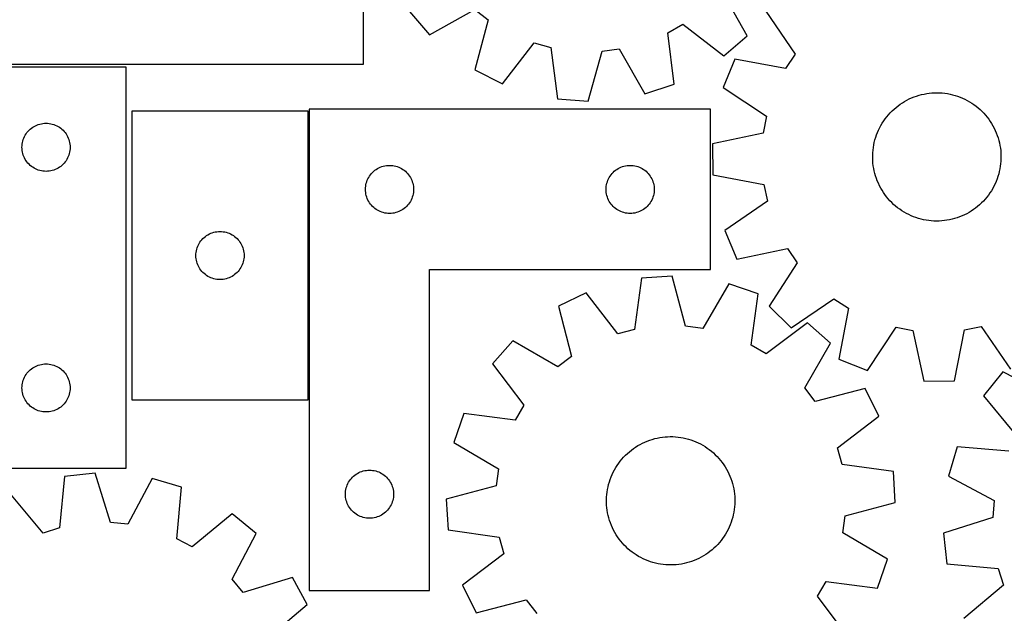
# Model space of a CAD drawing. Header units: millimetres. Extents: x 7 to 1243, y 7 to 1495.
# Tile 11 of 24: x 463 to 831, y 825 to 1047. Entities that reach past the tile are written whole.
import ezdxf

# ---------------------------------------------------------------- set-up
doc = ezdxf.new("R2010")
doc.units = ezdxf.units.MM
doc.layers.add('CUT', color=7, linetype='CONTINUOUS', true_color=0x000000)

msp = doc.modelspace()

# ---------------------------------------------------------------- linework, layer by layer
at = {"layer": 'CUT'}
for p, q in [((591.137204, 1030.387271), (591.137204, 1210.387271)), ((734.663091, 1041.022059), (725.129826, 1057.890943)), ((608.3132, 1050.034451), (615.869519, 1041.317369)), ((615.869519, 1041.317369), (632.738404, 1050.850635)), ((632.738404, 1050.850635), (637.816905, 1046.907094)), ((741.676217, 1050.18459), (752.553626, 1034.149492)), ((637.816905, 1046.907094), (632.75872, 1028.202625)), ((705.014202, 1042.113989), (710.601017, 1045.296784)), ((710.601017, 1045.296784), (725.94601, 1033.46574)), ((707.366349, 1022.880949), (705.014202, 1042.113989)), ((725.94601, 1033.46574), (734.663091, 1041.022059)), ((643.075731, 1023.040769), (655.012325, 1038.303801)), ((655.012325, 1038.303801), (661.213376, 1036.603903)), ((661.213376, 1036.603903), (663.698113, 1017.387543)), ((675.205145, 1016.56676), (680.39221, 1035.235899)), ((680.39221, 1035.235899), (686.771757, 1036.038437)), ((686.771757, 1036.038437), (696.421137, 1019.235703)), ((729.982736, 1032.281961), (725.679585, 1021.5783)), ((749.037453, 1028.766257), (729.982736, 1032.281961)), ((752.553626, 1034.149492), (749.037453, 1028.766257)), ((502.397455, 1029.267157), (322.397455, 1029.267157)), ((441.137204, 1030.387271), (591.137204, 1030.387271)), ((502.397455, 879.267157), (502.397455, 1029.267157)), ((632.75872, 1028.202625), (643.075731, 1023.040769)), ((696.421137, 1019.235703), (707.366349, 1022.880949)), ((725.679585, 1021.5783), (741.865368, 1010.926405)), ((663.698113, 1017.387543), (675.205145, 1016.56676)), ((793.530981, 1016.424719), (794.387519, 1016.899101)), ((794.387519, 1016.899101), (795.262694, 1017.33815)), ((795.262694, 1017.33815), (796.155048, 1017.741138)), ((796.155048, 1017.741138), (797.063097, 1018.107392)), ((797.063097, 1018.107392), (797.985329, 1018.436303)), ((797.985329, 1018.436303), (798.92021, 1018.727325)), ((798.92021, 1018.727325), (799.866183, 1018.979971)), ((799.866183, 1018.979971), (800.821674, 1019.193822)), ((800.821674, 1019.193822), (801.785092, 1019.368522)), ((801.785092, 1019.368522), (802.754835, 1019.503781)), ((802.754835, 1019.503781), (803.729287, 1019.599372)), ((803.729287, 1019.599372), (804.706828, 1019.655137)), ((804.706828, 1019.655137), (805.685829, 1019.670984)), ((805.685829, 1019.670984), (806.664662, 1019.646885)), ((806.664662, 1019.646885), (807.641698, 1019.582881)), ((807.641698, 1019.582881), (808.61531, 1019.479078)), ((808.61531, 1019.479078), (809.583878, 1019.335649)), ((809.583878, 1019.335649), (810.545789, 1019.152834)), ((810.545789, 1019.152834), (811.499443, 1018.930935)), ((811.499443, 1018.930935), (812.443253, 1018.670323)), ((812.443253, 1018.670323), (813.375647, 1018.371431)), ((813.375647, 1018.371431), (814.295074, 1018.034757)), ((814.295074, 1018.034757), (815.200003, 1017.660861)), ((815.200003, 1017.660861), (816.088928, 1017.250365)), ((816.088928, 1017.250365), (816.96037, 1016.803953)), ((816.96037, 1016.803953), (817.812879, 1016.322367)), ((570.460263, 1012.78815), (504.460263, 1012.78815)), ((504.460263, 1012.78815), (504.460263, 904.78815)), ((570.460263, 904.78815), (570.460263, 1012.78815)), ((570.876334, 1013.51837), (570.876334, 833.51837)), ((720.876334, 1013.51837), (570.876334, 1013.51837)), ((720.876334, 953.51837), (720.876334, 1013.51837)), ((788.172297, 1012.18814), (788.860491, 1012.88462)), ((788.860491, 1012.88462), (789.57652, 1013.552451)), ((789.57652, 1013.552451), (790.319193, 1014.19052)), ((790.319193, 1014.19052), (791.087274, 1014.797765)), ((791.087274, 1014.797765), (791.879484, 1015.373176)), ((791.879484, 1015.373176), (792.694506, 1015.915795)), ((792.694506, 1015.915795), (793.530981, 1016.424719)), ((817.812879, 1016.322367), (818.645034, 1015.80641)), ((818.645034, 1015.80641), (819.455452, 1015.256939)), ((819.455452, 1015.256939), (820.242784, 1014.67487)), ((820.242784, 1014.67487), (821.005718, 1014.061172)), ((821.005718, 1014.061172), (821.742986, 1013.416864)), ((821.742986, 1013.416864), (822.45336, 1012.743022)), ((741.865368, 1010.926405), (740.676922, 1004.607364)), ((785.187231, 1008.318118), (785.720056, 1009.139576)), ((785.720056, 1009.139576), (786.285943, 1009.938617)), ((786.285943, 1009.938617), (786.883952, 1010.713911)), ((786.883952, 1010.713911), (787.513085, 1011.464169)), ((787.513085, 1011.464169), (788.172297, 1012.18814)), ((822.45336, 1012.743022), (823.135657, 1012.040764)), ((823.135657, 1012.040764), (823.788743, 1011.311261)), ((823.788743, 1011.311261), (824.411529, 1010.555727)), ((824.411529, 1010.555727), (825.002981, 1009.775419)), ((825.002981, 1009.775419), (825.562112, 1008.971636)), ((465.630897, 1005.201269), (466.033494, 1005.631118)), ((466.033494, 1005.631118), (466.463343, 1006.033715)), ((466.463343, 1006.033715), (466.918602, 1006.407337)), ((466.918602, 1006.407337), (467.397323, 1006.750383)), ((467.397323, 1006.750383), (467.897455, 1007.061385)), ((467.897455, 1007.061385), (468.416857, 1007.339012)), ((468.416857, 1007.339012), (468.953304, 1007.582073)), ((468.953304, 1007.582073), (469.5045, 1007.789528)), ((469.5045, 1007.789528), (470.068084, 1007.960489)), ((470.068084, 1007.960489), (470.641642, 1008.094224)), ((470.641642, 1008.094224), (471.22272, 1008.190161)), ((471.22272, 1008.190161), (471.808827, 1008.247887)), ((471.808827, 1008.247887), (472.397455, 1008.267157)), ((472.397455, 1008.267157), (472.986084, 1008.247887)), ((472.986084, 1008.247887), (473.572191, 1008.190161)), ((473.572191, 1008.190161), (474.153268, 1008.094224)), ((474.153268, 1008.094224), (474.726827, 1007.960489)), ((474.726827, 1007.960489), (475.290411, 1007.789528)), ((475.290411, 1007.789528), (475.841606, 1007.582073)), ((475.841606, 1007.582073), (476.378054, 1007.339012)), ((476.378054, 1007.339012), (476.897455, 1007.061385)), ((476.897455, 1007.061385), (477.397587, 1006.750383)), ((477.397587, 1006.750383), (477.876308, 1006.407337)), ((477.876308, 1006.407337), (478.331568, 1006.033715)), ((478.331568, 1006.033715), (478.761416, 1005.631118)), ((478.761416, 1005.631118), (479.164014, 1005.201269)), ((783.403439, 1004.835975), (783.795717, 1005.733089)), ((783.795717, 1005.733089), (784.22426, 1006.613456)), ((784.22426, 1006.613456), (784.688356, 1007.475611)), ((784.688356, 1007.475611), (785.187231, 1008.318118)), ((825.562112, 1008.971636), (826.087993, 1008.145716)), ((826.087993, 1008.145716), (826.579748, 1007.299033)), ((826.579748, 1007.299033), (827.036559, 1006.432996)), ((827.036559, 1006.432996), (827.457665, 1005.549048)), ((827.457665, 1005.549048), (827.842366, 1004.648659)), ((463.704123, 1001.596528), (463.875084, 1002.160112)), ((463.875084, 1002.160112), (464.08254, 1002.711308)), ((464.08254, 1002.711308), (464.325601, 1003.247755)), ((464.325601, 1003.247755), (464.603227, 1003.767157)), ((464.603227, 1003.767157), (464.914229, 1004.267289)), ((464.914229, 1004.267289), (465.257275, 1004.74601)), ((465.257275, 1004.74601), (465.630897, 1005.201269)), ((479.164014, 1005.201269), (479.537635, 1004.74601)), ((479.537635, 1004.74601), (479.880682, 1004.267289)), ((479.880682, 1004.267289), (480.191684, 1003.767157)), ((480.191684, 1003.767157), (480.46931, 1003.247755)), ((480.46931, 1003.247755), (480.712371, 1002.711308)), ((480.712371, 1002.711308), (480.919827, 1002.160112)), ((480.919827, 1002.160112), (481.090788, 1001.596528)), ((740.676922, 1004.607364), (721.727257, 1000.563526)), ((782.209115, 1001.110278), (782.450421, 1002.059207)), ((782.450421, 1002.059207), (782.730231, 1002.997504)), ((782.730231, 1002.997504), (783.04808, 1003.923608)), ((783.04808, 1003.923608), (783.403439, 1004.835975)), ((827.842366, 1004.648659), (828.190021, 1003.733328)), ((828.190021, 1003.733328), (828.500052, 1002.804578)), ((828.500052, 1002.804578), (828.771942, 1001.863955)), ((828.771942, 1001.863955), (829.005239, 1000.913026)), ((463.397455, 999.267157), (463.416725, 999.855785)), ((463.416725, 998.678529), (463.397455, 999.267157)), ((463.416725, 999.855785), (463.474452, 1000.441893)), ((463.474452, 998.092421), (463.416725, 998.678529)), ((463.474452, 1000.441893), (463.570388, 1001.02297)), ((463.570388, 997.511344), (463.474452, 998.092421)), ((463.570388, 1001.02297), (463.704123, 1001.596528)), ((481.090788, 1001.596528), (481.224523, 1001.02297)), ((481.224523, 1001.02297), (481.320459, 1000.441893)), ((481.320459, 998.092421), (481.224523, 997.511344)), ((481.320459, 1000.441893), (481.378186, 999.855785)), ((481.378186, 998.678529), (481.320459, 998.092421)), ((481.378186, 999.855785), (481.397455, 999.267157)), ((481.397455, 999.267157), (481.378186, 998.678529)), ((721.727257, 1000.563526), (721.847778, 989.027888)), ((781.635998, 997.240037), (781.719919, 998.215564)), ((781.719919, 998.215564), (781.84356, 999.186856)), ((781.84356, 999.186856), (782.006716, 1000.152296)), ((782.006716, 1000.152296), (782.209115, 1001.110278)), ((829.005239, 1000.913026), (829.199556, 999.953371)), ((829.199556, 999.953371), (829.354567, 998.98659)), ((829.354567, 998.98659), (829.470016, 998.01429)), ((463.704123, 996.937785), (463.570388, 997.511344)), ((463.875084, 996.374202), (463.704123, 996.937785)), ((464.08254, 995.823006), (463.875084, 996.374202)), ((464.325601, 995.286559), (464.08254, 995.823006)), ((464.603227, 994.767157), (464.325601, 995.286559)), ((464.914229, 994.267025), (464.603227, 994.767157)), ((480.191684, 994.767157), (479.880682, 994.267025)), ((480.46931, 995.286559), (480.191684, 994.767157)), ((480.712371, 995.823006), (480.46931, 995.286559)), ((480.919827, 996.374202), (480.712371, 995.823006)), ((481.090788, 996.937785), (480.919827, 996.374202)), ((481.224523, 997.511344), (481.090788, 996.937785)), ((781.58781, 995.282778), (781.591937, 996.261899)), ((781.623623, 994.304303), (781.58781, 995.282778)), ((781.591937, 996.261899), (781.635998, 997.240037)), ((829.470016, 998.01429), (829.54571, 997.038091)), ((829.577396, 995.080495), (829.533335, 994.102357)), ((829.54571, 997.038091), (829.581523, 996.059616)), ((829.581523, 996.059616), (829.577396, 995.080495)), ((465.257275, 993.788304), (464.914229, 994.267025)), ((465.630897, 993.333045), (465.257275, 993.788304)), ((466.033494, 992.903196), (465.630897, 993.333045)), ((466.463343, 992.500599), (466.033494, 992.903196)), ((466.918602, 992.126977), (466.463343, 992.500599)), ((467.397323, 991.78393), (466.918602, 992.126977)), ((467.897455, 991.472928), (467.397323, 991.78393)), ((468.416857, 991.195302), (467.897455, 991.472928)), ((468.953304, 990.952241), (468.416857, 991.195302)), ((469.5045, 990.744786), (468.953304, 990.952241)), ((470.068084, 990.573824), (469.5045, 990.744786)), ((475.290411, 990.744786), (474.726827, 990.573824)), ((475.841606, 990.952241), (475.290411, 990.744786)), ((476.378054, 991.195302), (475.841606, 990.952241)), ((476.897455, 991.472928), (476.378054, 991.195302)), ((477.397587, 991.78393), (476.897455, 991.472928)), ((477.876308, 992.126977), (477.397587, 991.78393)), ((478.331568, 992.500599), (477.876308, 992.126977)), ((478.761416, 992.903196), (478.331568, 992.500599)), ((479.164014, 993.333045), (478.761416, 992.903196)), ((479.537635, 993.788304), (479.164014, 993.333045)), ((479.880682, 994.267025), (479.537635, 993.788304)), ((595.397481, 990.65855), (595.876202, 991.001596)), ((595.876202, 991.001596), (596.376334, 991.312599)), ((596.376334, 991.312599), (596.895736, 991.590225)), ((596.895736, 991.590225), (597.432183, 991.833286)), ((597.432183, 991.833286), (597.983379, 992.040741)), ((597.983379, 992.040741), (598.546963, 992.211702)), ((598.546963, 992.211702), (599.120521, 992.345437)), ((599.120521, 992.345437), (599.701598, 992.441374)), ((599.701598, 992.441374), (600.287706, 992.4991)), ((600.287706, 992.4991), (600.876334, 992.51837)), ((600.876334, 992.51837), (601.464962, 992.4991)), ((601.464962, 992.4991), (602.05107, 992.441374)), ((602.05107, 992.441374), (602.632147, 992.345437)), ((602.632147, 992.345437), (603.205705, 992.211702)), ((603.205705, 992.211702), (603.769289, 992.040741)), ((603.769289, 992.040741), (604.320485, 991.833286)), ((604.320485, 991.833286), (604.856932, 991.590225)), ((604.856932, 991.590225), (605.376334, 991.312599)), ((605.376334, 991.312599), (605.876466, 991.001596)), ((605.876466, 991.001596), (606.355187, 990.65855)), ((685.397481, 990.65855), (685.876202, 991.001596)), ((685.876202, 991.001596), (686.376334, 991.312599)), ((686.376334, 991.312599), (686.895736, 991.590225)), ((686.895736, 991.590225), (687.432183, 991.833286)), ((687.432183, 991.833286), (687.983379, 992.040741)), ((687.983379, 992.040741), (688.546963, 992.211702)), ((688.546963, 992.211702), (689.120521, 992.345437)), ((689.120521, 992.345437), (689.701598, 992.441374)), ((689.701598, 992.441374), (690.287706, 992.4991)), ((690.287706, 992.4991), (690.876334, 992.51837)), ((690.876334, 992.51837), (691.464962, 992.4991)), ((691.464962, 992.4991), (692.05107, 992.441374)), ((692.05107, 992.441374), (692.632147, 992.345437)), ((692.632147, 992.345437), (693.205705, 992.211702)), ((693.205705, 992.211702), (693.769289, 992.040741)), ((693.769289, 992.040741), (694.320485, 991.833286)), ((694.320485, 991.833286), (694.856932, 991.590225)), ((694.856932, 991.590225), (695.376334, 991.312599)), ((695.376334, 991.312599), (695.876466, 991.001596)), ((695.876466, 991.001596), (696.355187, 990.65855)), ((781.699317, 993.328104), (781.623623, 994.304303)), ((781.814766, 992.355804), (781.699317, 993.328104)), ((781.969778, 991.389023), (781.814766, 992.355804)), ((782.164094, 990.429368), (781.969778, 991.389023)), ((829.162617, 991.190098), (828.960218, 990.232116)), ((829.325773, 992.155538), (829.162617, 991.190098)), ((829.449415, 993.12683), (829.325773, 992.155538)), ((829.533335, 994.102357), (829.449415, 993.12683)), ((470.641642, 990.440089), (470.068084, 990.573824)), ((471.22272, 990.344153), (470.641642, 990.440089)), ((471.808827, 990.286427), (471.22272, 990.344153)), ((472.397455, 990.267157), (471.808827, 990.286427)), ((472.986084, 990.286427), (472.397455, 990.267157)), ((473.572191, 990.344153), (472.986084, 990.286427)), ((474.153268, 990.440089), (473.572191, 990.344153)), ((474.726827, 990.573824), (474.153268, 990.440089)), ((592.561418, 986.962521), (592.804479, 987.498968)), ((592.804479, 987.498968), (593.082105, 988.01837)), ((593.082105, 988.01837), (593.393108, 988.518502)), ((593.393108, 988.518502), (593.736154, 988.997223)), ((593.736154, 988.997223), (594.109776, 989.452482)), ((594.109776, 989.452482), (594.512373, 989.882331)), ((594.512373, 989.882331), (594.942222, 990.284928)), ((594.942222, 990.284928), (595.397481, 990.65855)), ((606.355187, 990.65855), (606.810446, 990.284928)), ((606.810446, 990.284928), (607.240295, 989.882331)), ((607.240295, 989.882331), (607.642892, 989.452482)), ((607.642892, 989.452482), (608.016514, 988.997223)), ((608.016514, 988.997223), (608.359561, 988.518502)), ((608.359561, 988.518502), (608.670563, 988.01837)), ((608.670563, 988.01837), (608.948189, 987.498968)), ((608.948189, 987.498968), (609.19125, 986.962521)), ((682.561418, 986.962521), (682.804479, 987.498968)), ((682.804479, 987.498968), (683.082105, 988.01837)), ((683.082105, 988.01837), (683.393108, 988.518502)), ((683.393108, 988.518502), (683.736154, 988.997223)), ((683.736154, 988.997223), (684.109776, 989.452482)), ((684.109776, 989.452482), (684.512373, 989.882331)), ((684.512373, 989.882331), (684.942222, 990.284928)), ((684.942222, 990.284928), (685.397481, 990.65855)), ((696.355187, 990.65855), (696.810446, 990.284928)), ((696.810446, 990.284928), (697.240295, 989.882331)), ((697.240295, 989.882331), (697.642892, 989.452482)), ((697.642892, 989.452482), (698.016514, 988.997223)), ((698.016514, 988.997223), (698.359561, 988.518502)), ((698.359561, 988.518502), (698.670563, 988.01837)), ((698.670563, 988.01837), (698.948189, 987.498968)), ((698.948189, 987.498968), (699.19125, 986.962521)), ((721.847778, 989.027888), (740.877795, 985.380852)), ((782.397391, 989.478438), (782.164094, 990.429368)), ((782.669281, 988.537816), (782.397391, 989.478438)), ((782.979312, 987.609066), (782.669281, 988.537816)), ((783.326967, 986.693735), (782.979312, 987.609066)), ((828.121253, 987.418786), (827.765894, 986.506418)), ((828.439102, 988.344889), (828.121253, 987.418786)), ((828.718912, 989.283186), (828.439102, 988.344889)), ((828.960218, 990.232116), (828.718912, 989.283186)), ((591.876334, 983.51837), (591.895604, 984.106998)), ((591.895604, 982.929742), (591.876334, 983.51837)), ((591.895604, 984.106998), (591.95333, 984.693106)), ((591.95333, 984.693106), (592.049266, 985.274183)), ((592.049266, 985.274183), (592.183002, 985.847741)), ((592.183002, 985.847741), (592.353963, 986.411325)), ((592.353963, 986.411325), (592.561418, 986.962521)), ((609.19125, 986.962521), (609.398705, 986.411325)), ((609.398705, 986.411325), (609.569666, 985.847741)), ((609.569666, 985.847741), (609.703402, 985.274183)), ((609.703402, 985.274183), (609.799338, 984.693106)), ((609.799338, 984.693106), (609.857064, 984.106998)), ((609.857064, 984.106998), (609.876334, 983.51837)), ((609.876334, 983.51837), (609.857064, 982.929742)), ((681.876334, 983.51837), (681.895604, 984.106998)), ((681.895604, 982.929742), (681.876334, 983.51837)), ((681.895604, 984.106998), (681.95333, 984.693106)), ((681.95333, 984.693106), (682.049266, 985.274183)), ((682.049266, 985.274183), (682.183002, 985.847741)), ((682.183002, 985.847741), (682.353963, 986.411325)), ((682.353963, 986.411325), (682.561418, 986.962521)), ((699.19125, 986.962521), (699.398705, 986.411325)), ((699.398705, 986.411325), (699.569666, 985.847741)), ((699.569666, 985.847741), (699.703402, 985.274183)), ((699.703402, 985.274183), (699.799338, 984.693106)), ((699.799338, 984.693106), (699.857064, 984.106998)), ((699.857064, 984.106998), (699.876334, 983.51837)), ((699.876334, 983.51837), (699.857064, 982.929742)), ((740.877795, 985.380852), (742.198007, 979.08802)), ((783.711668, 985.793346), (783.326967, 986.693735)), ((784.132774, 984.909398), (783.711668, 985.793346)), ((784.589585, 984.043361), (784.132774, 984.909398)), ((785.08134, 983.196678), (784.589585, 984.043361)), ((826.480977, 983.866783), (825.982102, 983.024276)), ((826.945073, 984.728938), (826.480977, 983.866783)), ((827.373616, 985.609304), (826.945073, 984.728938)), ((827.765894, 986.506418), (827.373616, 985.609304)), ((591.95333, 982.343634), (591.895604, 982.929742)), ((592.049266, 981.762557), (591.95333, 982.343634)), ((592.183002, 981.188999), (592.049266, 981.762557)), ((592.353963, 980.625415), (592.183002, 981.188999)), ((592.561418, 980.074219), (592.353963, 980.625415)), ((592.804479, 979.537772), (592.561418, 980.074219)), ((609.19125, 980.074219), (608.948189, 979.537772)), ((609.398705, 980.625415), (609.19125, 980.074219)), ((609.569666, 981.188999), (609.398705, 980.625415)), ((609.703402, 981.762557), (609.569666, 981.188999)), ((609.799338, 982.343634), (609.703402, 981.762557)), ((609.857064, 982.929742), (609.799338, 982.343634)), ((681.95333, 982.343634), (681.895604, 982.929742)), ((682.049266, 981.762557), (681.95333, 982.343634)), ((682.183002, 981.188999), (682.049266, 981.762557)), ((682.353963, 980.625415), (682.183002, 981.188999)), ((682.561418, 980.074219), (682.353963, 980.625415)), ((682.804479, 979.537772), (682.561418, 980.074219)), ((699.19125, 980.074219), (698.948189, 979.537772)), ((699.398705, 980.625415), (699.19125, 980.074219)), ((699.569666, 981.188999), (699.398705, 980.625415)), ((699.703402, 981.762557), (699.569666, 981.188999)), ((699.799338, 982.343634), (699.703402, 981.762557)), ((699.857064, 982.929742), (699.799338, 982.343634)), ((785.607221, 982.370758), (785.08134, 983.196678)), ((786.166353, 981.566975), (785.607221, 982.370758)), ((786.757804, 980.786667), (786.166353, 981.566975)), ((787.38059, 980.031133), (786.757804, 980.786667)), ((788.033676, 979.30163), (787.38059, 980.031133)), ((823.656248, 979.878225), (822.997036, 979.154254)), ((824.285382, 980.628483), (823.656248, 979.878225)), ((824.88339, 981.403777), (824.285382, 980.628483)), ((825.449277, 982.202818), (824.88339, 981.403777)), ((825.982102, 983.024276), (825.449277, 982.202818)), ((593.082105, 979.01837), (592.804479, 979.537772)), ((593.393108, 978.518238), (593.082105, 979.01837)), ((593.736154, 978.039517), (593.393108, 978.518238)), ((594.109776, 977.584258), (593.736154, 978.039517)), ((594.512373, 977.154409), (594.109776, 977.584258)), ((594.942222, 976.751812), (594.512373, 977.154409)), ((595.397481, 976.37819), (594.942222, 976.751812)), ((595.876202, 976.035143), (595.397481, 976.37819)), ((596.376334, 975.724141), (595.876202, 976.035143)), ((605.876466, 976.035143), (605.376334, 975.724141)), ((606.355187, 976.37819), (605.876466, 976.035143)), ((606.810446, 976.751812), (606.355187, 976.37819)), ((607.240295, 977.154409), (606.810446, 976.751812)), ((607.642892, 977.584258), (607.240295, 977.154409)), ((608.016514, 978.039517), (607.642892, 977.584258)), ((608.359561, 978.518238), (608.016514, 978.039517)), ((608.670563, 979.01837), (608.359561, 978.518238)), ((608.948189, 979.537772), (608.670563, 979.01837)), ((683.082105, 979.01837), (682.804479, 979.537772)), ((683.393108, 978.518238), (683.082105, 979.01837)), ((683.736154, 978.039517), (683.393108, 978.518238)), ((684.109776, 977.584258), (683.736154, 978.039517)), ((684.512373, 977.154409), (684.109776, 977.584258)), ((684.942222, 976.751812), (684.512373, 977.154409)), ((685.397481, 976.37819), (684.942222, 976.751812)), ((685.876202, 976.035143), (685.397481, 976.37819)), ((686.376334, 975.724141), (685.876202, 976.035143)), ((695.876466, 976.035143), (695.376334, 975.724141)), ((696.355187, 976.37819), (695.876466, 976.035143)), ((696.810446, 976.751812), (696.355187, 976.37819)), ((697.240295, 977.154409), (696.810446, 976.751812)), ((697.642892, 977.584258), (697.240295, 977.154409)), ((698.016514, 978.039517), (697.642892, 977.584258)), ((698.359561, 978.518238), (698.016514, 978.039517)), ((698.670563, 979.01837), (698.359561, 978.518238)), ((698.948189, 979.537772), (698.670563, 979.01837)), ((742.198007, 979.08802), (726.238309, 968.100279)), ((788.715973, 978.599372), (788.033676, 979.30163)), ((789.426347, 977.925529), (788.715973, 978.599372)), ((790.163615, 977.281222), (789.426347, 977.925529)), ((790.926549, 976.667524), (790.163615, 977.281222)), ((791.713881, 976.085455), (790.926549, 976.667524)), ((792.524299, 975.535984), (791.713881, 976.085455)), ((819.289849, 975.969218), (818.474828, 975.426599)), ((820.082059, 976.544629), (819.289849, 975.969218)), ((820.85014, 977.151874), (820.082059, 976.544629)), ((821.592813, 977.789943), (820.85014, 977.151874)), ((822.308842, 978.457774), (821.592813, 977.789943)), ((822.997036, 979.154254), (822.308842, 978.457774)), ((596.895736, 975.446515), (596.376334, 975.724141)), ((597.432183, 975.203454), (596.895736, 975.446515)), ((597.983379, 974.995999), (597.432183, 975.203454)), ((598.546963, 974.825037), (597.983379, 974.995999)), ((599.120521, 974.691302), (598.546963, 974.825037)), ((599.701598, 974.595366), (599.120521, 974.691302)), ((600.287706, 974.53764), (599.701598, 974.595366)), ((600.876334, 974.51837), (600.287706, 974.53764)), ((601.464962, 974.53764), (600.876334, 974.51837)), ((602.05107, 974.595366), (601.464962, 974.53764)), ((602.632147, 974.691302), (602.05107, 974.595366)), ((603.205705, 974.825037), (602.632147, 974.691302)), ((603.769289, 974.995999), (603.205705, 974.825037)), ((604.320485, 975.203454), (603.769289, 974.995999)), ((604.856932, 975.446515), (604.320485, 975.203454)), ((605.376334, 975.724141), (604.856932, 975.446515)), ((686.895736, 975.446515), (686.376334, 975.724141)), ((687.432183, 975.203454), (686.895736, 975.446515)), ((687.983379, 974.995999), (687.432183, 975.203454)), ((688.546963, 974.825037), (687.983379, 974.995999)), ((689.120521, 974.691302), (688.546963, 974.825037)), ((689.701598, 974.595366), (689.120521, 974.691302)), ((690.287706, 974.53764), (689.701598, 974.595366)), ((690.876334, 974.51837), (690.287706, 974.53764)), ((691.464962, 974.53764), (690.876334, 974.51837)), ((692.05107, 974.595366), (691.464962, 974.53764)), ((692.632147, 974.691302), (692.05107, 974.595366)), ((693.205705, 974.825037), (692.632147, 974.691302)), ((693.769289, 974.995999), (693.205705, 974.825037)), ((694.320485, 975.203454), (693.769289, 974.995999)), ((694.856932, 975.446515), (694.320485, 975.203454)), ((695.376334, 975.724141), (694.856932, 975.446515)), ((793.356455, 975.020027), (792.524299, 975.535984)), ((794.208963, 974.538441), (793.356455, 975.020027)), ((795.080405, 974.092029), (794.208963, 974.538441)), ((795.96933, 973.681533), (795.080405, 974.092029)), ((796.87426, 973.307637), (795.96933, 973.681533)), ((797.793686, 972.970963), (796.87426, 973.307637)), ((798.72608, 972.672071), (797.793686, 972.970963)), ((799.66989, 972.411459), (798.72608, 972.672071)), ((800.623544, 972.18956), (799.66989, 972.411459)), ((811.30315, 972.362423), (810.347659, 972.148572)), ((812.249123, 972.615069), (811.30315, 972.362423)), ((813.184004, 972.90609), (812.249123, 972.615069)), ((814.106236, 973.235002), (813.184004, 972.90609)), ((815.014285, 973.601256), (814.106236, 973.235002)), ((815.906639, 974.004243), (815.014285, 973.601256)), ((816.781814, 974.443293), (815.906639, 974.004243)), ((817.638352, 974.917675), (816.781814, 974.443293)), ((818.474828, 975.426599), (817.638352, 974.917675)), ((801.585456, 972.006744), (800.623544, 972.18956)), ((802.554023, 971.863316), (801.585456, 972.006744)), ((803.527635, 971.759513), (802.554023, 971.863316)), ((804.504671, 971.695509), (803.527635, 971.759513)), ((805.483504, 971.67141), (804.504671, 971.695509)), ((806.462506, 971.687257), (805.483504, 971.67141)), ((807.440046, 971.743022), (806.462506, 971.687257)), ((808.414498, 971.838613), (807.440046, 971.743022)), ((809.384241, 971.973871), (808.414498, 971.838613)), ((810.347659, 972.148572), (809.384241, 971.973871)), ((530.693705, 964.722262), (531.096302, 965.152111)), ((531.096302, 965.152111), (531.526151, 965.554708)), ((531.526151, 965.554708), (531.98141, 965.92833)), ((531.98141, 965.92833), (532.460131, 966.271377)), ((532.460131, 966.271377), (532.960263, 966.582379)), ((532.960263, 966.582379), (533.479665, 966.860005)), ((533.479665, 966.860005), (534.016112, 967.103066)), ((534.016112, 967.103066), (534.567308, 967.310521)), ((534.567308, 967.310521), (535.130892, 967.481483)), ((535.130892, 967.481483), (535.70445, 967.615218)), ((535.70445, 967.615218), (536.285527, 967.711154)), ((536.285527, 967.711154), (536.871635, 967.76888)), ((536.871635, 967.76888), (537.460263, 967.78815)), ((537.460263, 967.78815), (538.048891, 967.76888)), ((538.048891, 967.76888), (538.634999, 967.711154)), ((538.634999, 967.711154), (539.216076, 967.615218)), ((539.216076, 967.615218), (539.789634, 967.481483)), ((539.789634, 967.481483), (540.353218, 967.310521)), ((540.353218, 967.310521), (540.904414, 967.103066)), ((540.904414, 967.103066), (541.440861, 966.860005)), ((541.440861, 966.860005), (541.960263, 966.582379)), ((541.960263, 966.582379), (542.460395, 966.271377)), ((542.460395, 966.271377), (542.939116, 965.92833)), ((542.939116, 965.92833), (543.394375, 965.554708)), ((543.394375, 965.554708), (543.824224, 965.152111)), ((543.824224, 965.152111), (544.226821, 964.722262)), ((726.238309, 968.100279), (730.764154, 957.48886)), ((528.76693, 961.117522), (528.937892, 961.681105)), ((528.937892, 961.681105), (529.145347, 962.232301)), ((529.145347, 962.232301), (529.388408, 962.768748)), ((529.388408, 962.768748), (529.666034, 963.28815)), ((529.666034, 963.28815), (529.977036, 963.788282)), ((529.977036, 963.788282), (530.320083, 964.267003)), ((530.320083, 964.267003), (530.693705, 964.722262)), ((544.226821, 964.722262), (544.600443, 964.267003)), ((544.600443, 964.267003), (544.943489, 963.788282)), ((544.943489, 963.788282), (545.254492, 963.28815)), ((545.254492, 963.28815), (545.532118, 962.768748)), ((545.532118, 962.768748), (545.775179, 962.232301)), ((545.775179, 962.232301), (545.982634, 961.681105)), ((545.982634, 961.681105), (546.153595, 961.117522)), ((730.764154, 957.48886), (749.741257, 961.40191)), ((749.741257, 961.40191), (753.369136, 956.093315)), ((528.460263, 958.78815), (528.479533, 959.376778)), ((528.479533, 958.199522), (528.460263, 958.78815)), ((528.479533, 959.376778), (528.537259, 959.962886)), ((528.537259, 957.613414), (528.479533, 958.199522)), ((528.537259, 959.962886), (528.633195, 960.543963)), ((528.633195, 957.032337), (528.537259, 957.613414)), ((528.633195, 960.543963), (528.76693, 961.117522)), ((546.153595, 961.117522), (546.28733, 960.543963)), ((546.28733, 960.543963), (546.383267, 959.962886)), ((546.383267, 957.613414), (546.28733, 957.032337)), ((546.383267, 959.962886), (546.440993, 959.376778)), ((546.440993, 958.199522), (546.383267, 957.613414)), ((546.440993, 959.376778), (546.460263, 958.78815)), ((546.460263, 958.78815), (546.440993, 958.199522)), ((528.76693, 956.458779), (528.633195, 957.032337)), ((528.937892, 955.895195), (528.76693, 956.458779)), ((529.145347, 955.343999), (528.937892, 955.895195)), ((529.388408, 954.807552), (529.145347, 955.343999)), ((529.666034, 954.28815), (529.388408, 954.807552)), ((529.977036, 953.788018), (529.666034, 954.28815)), ((545.254492, 954.28815), (544.943489, 953.788018)), ((545.532118, 954.807552), (545.254492, 954.28815)), ((545.775179, 955.343999), (545.532118, 954.807552)), ((545.982634, 955.895195), (545.775179, 955.343999)), ((546.153595, 956.458779), (545.982634, 955.895195)), ((546.28733, 957.032337), (546.153595, 956.458779)), ((753.369136, 956.093315), (742.829124, 939.834453)), ((530.320083, 953.309297), (529.977036, 953.788018)), ((530.693705, 952.854038), (530.320083, 953.309297)), ((531.096302, 952.424189), (530.693705, 952.854038)), ((531.526151, 952.021592), (531.096302, 952.424189)), ((531.98141, 951.64797), (531.526151, 952.021592)), ((532.460131, 951.304924), (531.98141, 951.64797)), ((532.960263, 950.993922), (532.460131, 951.304924)), ((533.479665, 950.716295), (532.960263, 950.993922)), ((534.016112, 950.473234), (533.479665, 950.716295)), ((534.567308, 950.265779), (534.016112, 950.473234)), ((535.130892, 950.094818), (534.567308, 950.265779)), ((540.353218, 950.265779), (539.789634, 950.094818)), ((540.904414, 950.473234), (540.353218, 950.265779)), ((541.440861, 950.716295), (540.904414, 950.473234)), ((541.960263, 950.993922), (541.440861, 950.716295)), ((542.460395, 951.304924), (541.960263, 950.993922)), ((542.939116, 951.64797), (542.460395, 951.304924)), ((543.394375, 952.021592), (542.939116, 951.64797)), ((543.824224, 952.424189), (543.394375, 952.021592)), ((544.226821, 952.854038), (543.824224, 952.424189)), ((544.600443, 953.309297), (544.226821, 952.854038)), ((544.943489, 953.788018), (544.600443, 953.309297)), ((615.876334, 833.51837), (615.876334, 953.51837)), ((615.876334, 953.51837), (720.876334, 953.51837)), ((695.110089, 950.343455), (692.4425, 931.151623)), ((706.624415, 951.054638), (695.110089, 950.343455)), ((711.63349, 932.336957), (706.624415, 951.054638)), ((535.70445, 949.961083), (535.130892, 950.094818)), ((536.285527, 949.865146), (535.70445, 949.961083)), ((536.871635, 949.80742), (536.285527, 949.865146)), ((537.460263, 949.78815), (536.871635, 949.80742)), ((538.048891, 949.80742), (537.460263, 949.78815)), ((538.634999, 949.865146), (538.048891, 949.80742)), ((539.216076, 949.961083), (538.634999, 949.865146)), ((539.789634, 950.094818), (539.216076, 949.961083)), ((727.814034, 948.18381), (718.005106, 931.473713)), ((738.724041, 944.434517), (727.814034, 948.18381)), ((674.434816, 944.886837), (664.069125, 939.823448)), ((686.225544, 929.510845), (674.434816, 944.886837)), ((736.188877, 925.224744), (738.724041, 944.434517)), ((664.069125, 939.823448), (668.948989, 921.071665)), ((742.829124, 939.834453), (751.071274, 931.762747)), ((751.071274, 931.762747), (767.106372, 942.640157)), ((767.106372, 942.640157), (772.489606, 939.123983)), ((772.489606, 939.123983), (768.973902, 920.069266)), ((718.005106, 931.473713), (711.63349, 932.336957)), ((757.202079, 933.673302), (741.745134, 921.988899)), ((765.846819, 926.034327), (757.202079, 933.673302)), ((779.677564, 915.766116), (790.329458, 931.951898)), ((790.329458, 931.951898), (796.648499, 930.763452)), ((815.875012, 930.964326), (822.167843, 932.284537)), ((822.167843, 932.284537), (833.155585, 916.324839)), ((692.4425, 931.151623), (686.225544, 929.510845)), ((796.648499, 930.763452), (800.692337, 911.813788)), ((812.227975, 911.934309), (815.875012, 930.964326)), ((647.05582, 926.870106), (639.416845, 918.225366)), ((663.83317, 917.176658), (647.05582, 926.870106)), ((741.745134, 921.988899), (736.188877, 925.224744)), ((756.15337, 909.256977), (765.846819, 926.034327)), ((668.948989, 921.071665), (663.83317, 917.176658)), ((467.397323, 916.750383), (467.897455, 917.061385)), ((467.897455, 917.061385), (468.416857, 917.339012)), ((468.416857, 917.339012), (468.953304, 917.582073)), ((468.953304, 917.582073), (469.5045, 917.789528)), ((469.5045, 917.789528), (470.068084, 917.960489)), ((470.068084, 917.960489), (470.641642, 918.094224)), ((470.641642, 918.094224), (471.22272, 918.190161)), ((471.22272, 918.190161), (471.808827, 918.247887)), ((471.808827, 918.247887), (472.397455, 918.267157)), ((472.397455, 918.267157), (472.986084, 918.247887)), ((472.986084, 918.247887), (473.572191, 918.190161)), ((473.572191, 918.190161), (474.153268, 918.094224)), ((474.153268, 918.094224), (474.726827, 917.960489)), ((474.726827, 917.960489), (475.290411, 917.789528)), ((475.290411, 917.789528), (475.841606, 917.582073)), ((475.841606, 917.582073), (476.378054, 917.339012)), ((476.378054, 917.339012), (476.897455, 917.061385)), ((476.897455, 917.061385), (477.397587, 916.750383)), ((639.416845, 918.225366), (651.101248, 902.768421)), ((768.973902, 920.069266), (779.677564, 915.766116)), ((464.325601, 913.247755), (464.603227, 913.767157)), ((464.603227, 913.767157), (464.914229, 914.267289)), ((464.914229, 914.267289), (465.257275, 914.74601)), ((465.257275, 914.74601), (465.630897, 915.201269)), ((465.630897, 915.201269), (466.033494, 915.631118)), ((466.033494, 915.631118), (466.463343, 916.033715)), ((466.463343, 916.033715), (466.918602, 916.407337)), ((466.918602, 916.407337), (467.397323, 916.750383)), ((477.397587, 916.750383), (477.876308, 916.407337)), ((477.876308, 916.407337), (478.331568, 916.033715)), ((478.331568, 916.033715), (478.761416, 915.631118)), ((478.761416, 915.631118), (479.164014, 915.201269)), ((479.164014, 915.201269), (479.537635, 914.74601)), ((479.537635, 914.74601), (479.880682, 914.267289)), ((479.880682, 914.267289), (480.191684, 913.767157)), ((480.191684, 913.767157), (480.46931, 913.247755)), ((830.274872, 915.244871), (823.044535, 906.255561)), ((847.483228, 906.33898), (830.274872, 915.244871)), ((463.397455, 909.267157), (463.416725, 909.855785)), ((463.416725, 909.855785), (463.474452, 910.441893)), ((463.474452, 910.441893), (463.570388, 911.02297)), ((463.570388, 911.02297), (463.704123, 911.596528)), ((463.704123, 911.596528), (463.875084, 912.160112)), ((463.875084, 912.160112), (464.08254, 912.711308)), ((464.08254, 912.711308), (464.325601, 913.247755)), ((480.46931, 913.247755), (480.712371, 912.711308)), ((480.712371, 912.711308), (480.919827, 912.160112)), ((480.919827, 912.160112), (481.090788, 911.596528)), ((481.090788, 911.596528), (481.224523, 911.02297)), ((481.224523, 911.02297), (481.320459, 910.441893)), ((481.320459, 910.441893), (481.378186, 909.855785)), ((481.378186, 909.855785), (481.397455, 909.267157)), ((800.692337, 911.813788), (812.227975, 911.934309)), ((463.416725, 908.678529), (463.397455, 909.267157)), ((463.474452, 908.092421), (463.416725, 908.678529)), ((463.570388, 907.511344), (463.474452, 908.092421)), ((463.704123, 906.937785), (463.570388, 907.511344)), ((463.875084, 906.374202), (463.704123, 906.937785)), ((464.08254, 905.823006), (463.875084, 906.374202)), ((480.919827, 906.374202), (480.712371, 905.823006)), ((481.090788, 906.937785), (480.919827, 906.374202)), ((481.224523, 907.511344), (481.090788, 906.937785)), ((481.320459, 908.092421), (481.224523, 907.511344)), ((481.378186, 908.678529), (481.320459, 908.092421)), ((481.397455, 909.267157), (481.378186, 908.678529)), ((760.048378, 904.141158), (756.15337, 909.256977)), ((778.80016, 909.021022), (760.048378, 904.141158)), ((783.86355, 898.655331), (778.80016, 909.021022)), ((823.044535, 906.255561), (835.432384, 891.356447)), ((464.325601, 905.286559), (464.08254, 905.823006)), ((464.603227, 904.767157), (464.325601, 905.286559)), ((464.914229, 904.267025), (464.603227, 904.767157)), ((465.257275, 903.788304), (464.914229, 904.267025)), ((465.630897, 903.333045), (465.257275, 903.788304)), ((466.033494, 902.903196), (465.630897, 903.333045)), ((466.463343, 902.500599), (466.033494, 902.903196)), ((466.918602, 902.126977), (466.463343, 902.500599)), ((478.331568, 902.500599), (477.876308, 902.126977)), ((478.761416, 902.903196), (478.331568, 902.500599)), ((479.164014, 903.333045), (478.761416, 902.903196)), ((479.537635, 903.788304), (479.164014, 903.333045)), ((479.880682, 904.267025), (479.537635, 903.788304)), ((480.191684, 904.767157), (479.880682, 904.267025)), ((480.46931, 905.286559), (480.191684, 904.767157)), ((480.712371, 905.823006), (480.46931, 905.286559)), ((504.460263, 904.78815), (570.460263, 904.78815)), ((651.101248, 902.768421), (647.865402, 897.212164)), ((467.397323, 901.78393), (466.918602, 902.126977)), ((467.897455, 901.472928), (467.397323, 901.78393)), ((468.416857, 901.195302), (467.897455, 901.472928)), ((468.953304, 900.952241), (468.416857, 901.195302)), ((469.5045, 900.744786), (468.953304, 900.952241)), ((470.068084, 900.573824), (469.5045, 900.744786)), ((470.641642, 900.440089), (470.068084, 900.573824)), ((471.22272, 900.344153), (470.641642, 900.440089)), ((471.808827, 900.286427), (471.22272, 900.344153)), ((472.397455, 900.267157), (471.808827, 900.286427)), ((472.986084, 900.286427), (472.397455, 900.267157)), ((473.572191, 900.344153), (472.986084, 900.286427)), ((474.153268, 900.440089), (473.572191, 900.344153)), ((474.726827, 900.573824), (474.153268, 900.440089)), ((475.290411, 900.744786), (474.726827, 900.573824)), ((475.841606, 900.952241), (475.290411, 900.744786)), ((476.378054, 901.195302), (475.841606, 900.952241)), ((476.897455, 901.472928), (476.378054, 901.195302)), ((477.397587, 901.78393), (476.897455, 901.472928)), ((477.876308, 902.126977), (477.397587, 901.78393)), ((628.65563, 899.747329), (624.906336, 888.837321)), ((647.865402, 897.212164), (628.65563, 899.747329)), ((768.487557, 886.864602), (783.86355, 898.655331)), ((624.906336, 888.837321), (641.616434, 879.028394)), ((692.932631, 887.165648), (693.763749, 887.683276)), ((693.763749, 887.683276), (694.615288, 888.166574)), ((694.615288, 888.166574), (695.485831, 888.614736)), ((695.485831, 888.614736), (696.37393, 889.027017)), ((696.37393, 889.027017), (697.278106, 889.40273)), ((697.278106, 889.40273), (698.196855, 889.741251)), ((698.196855, 889.741251), (699.128646, 890.042016)), ((699.128646, 890.042016), (700.07193, 890.304524)), ((700.07193, 890.304524), (701.025137, 890.528338)), ((701.025137, 890.528338), (701.986679, 890.713086)), ((701.986679, 890.713086), (702.954956, 890.858461)), ((702.954956, 890.858461), (703.928358, 890.96422)), ((703.928358, 890.96422), (704.905263, 891.030187)), ((704.905263, 891.030187), (705.884046, 891.056252)), ((705.884046, 891.056252), (706.863077, 891.042373)), ((706.863077, 891.042373), (707.840728, 890.988572)), ((707.840728, 890.988572), (708.81537, 890.894939)), ((708.81537, 890.894939), (709.785382, 890.761629)), ((709.785382, 890.761629), (710.74915, 890.588865)), ((710.74915, 890.588865), (711.705068, 890.376934)), ((711.705068, 890.376934), (712.651547, 890.126189)), ((712.651547, 890.126189), (713.587011, 889.837047)), ((713.587011, 889.837047), (714.509902, 889.509989)), ((714.509902, 889.509989), (715.418685, 889.14556)), ((715.418685, 889.14556), (716.311847, 888.744366)), ((716.311847, 888.744366), (717.187902, 888.307076)), ((717.187902, 888.307076), (718.045391, 887.834416)), ((718.045391, 887.834416), (718.882888, 887.327174)), ((688.449584, 883.390987), (689.130469, 884.094614)), ((689.130469, 884.094614), (689.839487, 884.769883)), ((689.839487, 884.769883), (690.575459, 885.41567)), ((690.575459, 885.41567), (691.337159, 886.0309)), ((691.337159, 886.0309), (692.123319, 886.61455)), ((692.123319, 886.61455), (692.932631, 887.165648)), ((718.882888, 887.327174), (719.698998, 886.786194)), ((719.698998, 886.786194), (720.492363, 886.212375)), ((720.492363, 886.212375), (721.261662, 885.606675)), ((721.261662, 885.606675), (722.005616, 884.970099)), ((722.005616, 884.970099), (722.722985, 884.303709)), ((722.722985, 884.303709), (723.412577, 883.608612)), ((770.128336, 880.647647), (768.487557, 886.864602)), ((813.150801, 887.298883), (809.9109, 876.226914)), ((832.457386, 885.656265), (813.150801, 887.298883)), ((685.50508, 879.490014), (686.029301, 880.31699)), ((686.029301, 880.31699), (686.586816, 881.121895)), ((686.586816, 881.121895), (687.176698, 881.903389)), ((687.176698, 881.903389), (687.797965, 882.660173)), ((687.797965, 882.660173), (688.449584, 883.390987)), ((723.412577, 883.608612), (724.073242, 882.885967)), ((724.073242, 882.885967), (724.703882, 882.136976)), ((724.703882, 882.136976), (725.303447, 881.362884)), ((725.303447, 881.362884), (725.870939, 880.564982)), ((725.870939, 880.564982), (726.405413, 879.744597)), ((789.320167, 877.980057), (770.128336, 880.647647)), ((442.397455, 879.267157), (502.397455, 879.267157)), ((490.75767, 877.38034), (479.282965, 876.190117)), ((496.542126, 858.887572), (490.75767, 877.38034)), ((587.442222, 876.284928), (587.897481, 876.65855)), ((587.897481, 876.65855), (588.376202, 877.001596)), ((588.376202, 877.001596), (588.876334, 877.312599)), ((588.876334, 877.312599), (589.395736, 877.590225)), ((589.395736, 877.590225), (589.932183, 877.833286)), ((589.932183, 877.833286), (590.483379, 878.040741)), ((590.483379, 878.040741), (591.046963, 878.211702)), ((591.046963, 878.211702), (591.620521, 878.345437)), ((591.620521, 878.345437), (592.201598, 878.441374)), ((592.201598, 878.441374), (592.787706, 878.4991)), ((592.787706, 878.4991), (593.376334, 878.51837)), ((593.376334, 878.51837), (593.964962, 878.4991)), ((593.964962, 878.4991), (594.55107, 878.441374)), ((594.55107, 878.441374), (595.132147, 878.345437)), ((595.132147, 878.345437), (595.705705, 878.211702)), ((595.705705, 878.211702), (596.269289, 878.040741)), ((596.269289, 878.040741), (596.820485, 877.833286)), ((596.820485, 877.833286), (597.356932, 877.590225)), ((597.356932, 877.590225), (597.876334, 877.312599)), ((597.876334, 877.312599), (598.376466, 877.001596)), ((598.376466, 877.001596), (598.855187, 876.65855)), ((598.855187, 876.65855), (599.310446, 876.284928)), ((641.616434, 879.028394), (640.75319, 872.656777)), ((683.757737, 875.98944), (684.140628, 876.8906)), ((684.140628, 876.8906), (684.559958, 877.775392)), ((684.559958, 877.775392), (685.015027, 878.642345)), ((685.015027, 878.642345), (685.50508, 879.490014)), ((726.405413, 879.744597), (726.90598, 878.903093)), ((726.90598, 878.903093), (727.371807, 878.041873)), ((727.371807, 878.041873), (727.802118, 877.162369)), ((727.802118, 877.162369), (728.196198, 876.266045)), ((790.031351, 866.465732), (789.320167, 877.980057)), ((479.282965, 876.190117), (477.417173, 856.90382)), ((512.048486, 875.394709), (502.944173, 858.290502)), ((523.105209, 872.103152), (512.048486, 875.394709)), ((584.853963, 872.411325), (585.061418, 872.962521)), ((585.061418, 872.962521), (585.304479, 873.498968)), ((585.304479, 873.498968), (585.582105, 874.01837)), ((585.582105, 874.01837), (585.893108, 874.518502)), ((585.893108, 874.518502), (586.236154, 874.997223)), ((586.236154, 874.997223), (586.609776, 875.452482)), ((586.609776, 875.452482), (587.012373, 875.882331)), ((587.012373, 875.882331), (587.442222, 876.284928)), ((599.310446, 876.284928), (599.740295, 875.882331)), ((599.740295, 875.882331), (600.142892, 875.452482)), ((600.142892, 875.452482), (600.516514, 874.997223)), ((600.516514, 874.997223), (600.859561, 874.518502)), ((600.859561, 874.518502), (601.170563, 874.01837)), ((601.170563, 874.01837), (601.448189, 873.498968)), ((601.448189, 873.498968), (601.69125, 872.962521)), ((601.69125, 872.962521), (601.898705, 872.411325)), ((682.602372, 872.251477), (682.833758, 873.202874)), ((682.833758, 873.202874), (683.103758, 874.144041)), ((683.103758, 874.144041), (683.411922, 875.073412)), ((683.411922, 875.073412), (683.757737, 875.98944)), ((728.196198, 876.266045), (728.553389, 875.354393)), ((728.553389, 875.354393), (728.873098, 874.42893)), ((728.873098, 874.42893), (729.154793, 873.491197)), ((729.154793, 873.491197), (729.398005, 872.542755)), ((809.9109, 876.226914), (827.057425, 867.202552)), ((471.273965, 855.005484), (458.852947, 869.876958)), ((521.372475, 852.804446), (523.105209, 872.103152)), ((584.376334, 869.51837), (584.395604, 870.106998)), ((584.395604, 868.929742), (584.376334, 869.51837)), ((584.395604, 870.106998), (584.45333, 870.693106)), ((584.45333, 870.693106), (584.549266, 871.274183)), ((584.549266, 871.274183), (584.683002, 871.847741)), ((584.683002, 871.847741), (584.853963, 872.411325)), ((601.898705, 872.411325), (602.069666, 871.847741)), ((602.069666, 871.847741), (602.203402, 871.274183)), ((602.203402, 871.274183), (602.299338, 870.693106)), ((602.299338, 870.693106), (602.357064, 870.106998)), ((602.357064, 870.106998), (602.376334, 869.51837)), ((602.376334, 869.51837), (602.357064, 868.929742)), ((640.75319, 872.656777), (622.035509, 867.647702)), ((682.069688, 868.375464), (682.143421, 869.351814)), ((682.143421, 869.351814), (682.256916, 870.324344)), ((682.256916, 870.324344), (682.409984, 871.291435)), ((682.409984, 871.291435), (682.602372, 872.251477)), ((729.398005, 872.542755), (729.602329, 871.585181)), ((729.602329, 871.585181), (729.767424, 870.620071)), ((729.767424, 870.620071), (729.893017, 869.649029)), ((729.893017, 869.649029), (729.978898, 868.673673)), ((584.45333, 868.343634), (584.395604, 868.929742)), ((584.549266, 867.762557), (584.45333, 868.343634)), ((584.683002, 867.188999), (584.549266, 867.762557)), ((584.853963, 866.625415), (584.683002, 867.188999)), ((585.061418, 866.074219), (584.853963, 866.625415)), ((585.304479, 865.537772), (585.061418, 866.074219)), ((585.582105, 865.01837), (585.304479, 865.537772)), ((601.448189, 865.537772), (601.170563, 865.01837)), ((601.69125, 866.074219), (601.448189, 865.537772)), ((601.898705, 866.625415), (601.69125, 866.074219)), ((602.069666, 867.188999), (601.898705, 866.625415)), ((602.203402, 867.762557), (602.069666, 867.188999)), ((602.299338, 868.343634), (602.203402, 867.762557)), ((602.357064, 868.929742), (602.299338, 868.343634)), ((622.035509, 867.647702), (622.746692, 856.133377)), ((682.035841, 867.39692), (682.069688, 868.375464)), ((682.041935, 866.417809), (682.035841, 867.39692)), ((682.087961, 865.439761), (682.041935, 866.417809)), ((729.997171, 865.73797), (729.923439, 864.76162)), ((729.978898, 868.673673), (730.024924, 867.695625)), ((730.031018, 866.716515), (729.997171, 865.73797)), ((730.024924, 867.695625), (730.031018, 866.716515)), ((771.313669, 861.456657), (790.031351, 866.465732)), ((827.057425, 867.202552), (826.49025, 860.797788)), ((542.015491, 862.121026), (527.058705, 849.802869)), ((550.970947, 854.848799), (542.015491, 862.121026)), ((585.893108, 864.518238), (585.582105, 865.01837)), ((586.236154, 864.039517), (585.893108, 864.518238)), ((586.609776, 863.584258), (586.236154, 864.039517)), ((587.012373, 863.154409), (586.609776, 863.584258)), ((587.442222, 862.751812), (587.012373, 863.154409)), ((587.897481, 862.37819), (587.442222, 862.751812)), ((588.376202, 862.035143), (587.897481, 862.37819)), ((588.876334, 861.724141), (588.376202, 862.035143)), ((598.376466, 862.035143), (597.876334, 861.724141)), ((598.855187, 862.37819), (598.376466, 862.035143)), ((599.310446, 862.751812), (598.855187, 862.37819)), ((599.740295, 863.154409), (599.310446, 862.751812)), ((600.142892, 863.584258), (599.740295, 863.154409)), ((600.516514, 864.039517), (600.142892, 863.584258)), ((600.859561, 864.518238), (600.516514, 864.039517)), ((601.170563, 865.01837), (600.859561, 864.518238)), ((682.173842, 864.464405), (682.087961, 865.439761)), ((682.299435, 863.493364), (682.173842, 864.464405)), ((682.46453, 862.528253), (682.299435, 863.493364)), ((682.668854, 861.57068), (682.46453, 862.528253)), ((729.464487, 861.861957), (729.233101, 860.91056)), ((729.656875, 862.822), (729.464487, 861.861957)), ((729.809944, 863.789091), (729.656875, 862.822)), ((729.923439, 864.76162), (729.809944, 863.789091)), ((502.944173, 858.290502), (496.542126, 858.887572)), ((589.395736, 861.446515), (588.876334, 861.724141)), ((589.932183, 861.203454), (589.395736, 861.446515)), ((590.483379, 860.995999), (589.932183, 861.203454)), ((591.046963, 860.825037), (590.483379, 860.995999)), ((591.620521, 860.691302), (591.046963, 860.825037)), ((592.201598, 860.595366), (591.620521, 860.691302)), ((592.787706, 860.53764), (592.201598, 860.595366)), ((593.376334, 860.51837), (592.787706, 860.53764)), ((593.964962, 860.53764), (593.376334, 860.51837)), ((594.55107, 860.595366), (593.964962, 860.53764)), ((595.132147, 860.691302), (594.55107, 860.595366)), ((595.705705, 860.825037), (595.132147, 860.691302)), ((596.269289, 860.995999), (595.705705, 860.825037)), ((596.820485, 861.203454), (596.269289, 860.995999)), ((597.356932, 861.446515), (596.820485, 861.203454)), ((597.876334, 861.724141), (597.356932, 861.446515)), ((682.912066, 860.622237), (682.668854, 861.57068)), ((683.193761, 859.684504), (682.912066, 860.622237)), ((683.51347, 858.759041), (683.193761, 859.684504)), ((683.870662, 857.847389), (683.51347, 858.759041)), ((728.309122, 858.123995), (727.926231, 857.222834)), ((728.654937, 859.040022), (728.309122, 858.123995)), ((728.963101, 859.969393), (728.654937, 859.040022)), ((729.233101, 860.91056), (728.963101, 859.969393)), ((770.450425, 855.08504), (771.313669, 861.456657)), ((826.49025, 860.797788), (808.024689, 854.927059)), ((477.417173, 856.90382), (471.273965, 855.005484)), ((541.984814, 837.682209), (550.970947, 854.848799)), ((622.746692, 856.133377), (641.938523, 853.465787)), ((684.264741, 856.951065), (683.870662, 857.847389)), ((684.695052, 856.071561), (684.264741, 856.951065)), ((685.160879, 855.210341), (684.695052, 856.071561)), ((685.661446, 854.368838), (685.160879, 855.210341)), ((726.561779, 854.62342), (726.037558, 853.796445)), ((727.051832, 855.471089), (726.561779, 854.62342)), ((727.506902, 856.338042), (727.051832, 855.471089)), ((727.926231, 857.222834), (727.506902, 856.338042)), ((787.160523, 845.276113), (770.450425, 855.08504)), ((808.024689, 854.927059), (809.26847, 843.458036)), ((527.058705, 849.802869), (521.372475, 852.804446)), ((641.938523, 853.465787), (643.579302, 847.248832)), ((686.19592, 853.548452), (685.661446, 854.368838)), ((686.763412, 852.75055), (686.19592, 853.548452)), ((687.362977, 851.976459), (686.763412, 852.75055)), ((687.993617, 851.227467), (687.362977, 851.976459)), ((688.654282, 850.504822), (687.993617, 851.227467)), ((724.268894, 851.453261), (723.617275, 850.722447)), ((724.890161, 852.210045), (724.268894, 851.453261)), ((725.480043, 852.99154), (724.890161, 852.210045)), ((726.037558, 853.796445), (725.480043, 852.99154)), ((643.579302, 847.248832), (628.203309, 835.458103)), ((689.343874, 849.809725), (688.654282, 850.504822)), ((690.061243, 849.143335), (689.343874, 849.809725)), ((690.805197, 848.50676), (690.061243, 849.143335)), ((691.574496, 847.901059), (690.805197, 848.50676)), ((692.367861, 847.327241), (691.574496, 847.901059)), ((693.183971, 846.78626), (692.367861, 847.327241)), ((719.94354, 847.498884), (719.134228, 846.947787)), ((720.7297, 848.082534), (719.94354, 847.498884)), ((721.4914, 848.697764), (720.7297, 848.082534)), ((722.227372, 849.343552), (721.4914, 848.697764)), ((722.93639, 850.01882), (722.227372, 849.343552)), ((723.617275, 850.722447), (722.93639, 850.01882)), ((694.021468, 846.279018), (693.183971, 846.78626)), ((694.878957, 845.806358), (694.021468, 846.279018)), ((695.755012, 845.369068), (694.878957, 845.806358)), ((696.648174, 844.967874), (695.755012, 845.369068)), ((697.556957, 844.603445), (696.648174, 844.967874)), ((698.479849, 844.276388), (697.556957, 844.603445)), ((699.415312, 843.987245), (698.479849, 844.276388)), ((700.361791, 843.7365), (699.415312, 843.987245)), ((701.317709, 843.524569), (700.361791, 843.7365)), ((702.281477, 843.351805), (701.317709, 843.524569)), ((710.08018, 843.400348), (709.111903, 843.254973)), ((711.041722, 843.585096), (710.08018, 843.400348)), ((711.994929, 843.80891), (711.041722, 843.585096)), ((712.938213, 844.071418), (711.994929, 843.80891)), ((713.870005, 844.372183), (712.938213, 844.071418)), ((714.788753, 844.710704), (713.870005, 844.372183)), ((715.692929, 845.086417), (714.788753, 844.710704)), ((716.581028, 845.498698), (715.692929, 845.086417)), ((717.451571, 845.946861), (716.581028, 845.498698)), ((718.30311, 846.430158), (717.451571, 845.946861)), ((719.134228, 846.947787), (718.30311, 846.430158)), ((783.411229, 834.366105), (787.160523, 845.276113)), ((809.26847, 843.458036), (828.563267, 841.682304)), ((703.251489, 843.218496), (702.281477, 843.351805)), ((704.226132, 843.124862), (703.251489, 843.218496)), ((705.203782, 843.071061), (704.226132, 843.124862)), ((706.182814, 843.057182), (705.203782, 843.071061)), ((707.161596, 843.083248), (706.182814, 843.057182)), ((708.138501, 843.149215), (707.161596, 843.083248)), ((709.111903, 843.254973), (708.138501, 843.149215)), ((828.563267, 841.682304), (830.490263, 835.548026)), ((546.089552, 832.733086), (541.984814, 837.682209)), ((564.621775, 838.389865), (546.089552, 832.733086)), ((570.112577, 828.244099), (564.621775, 838.389865)), ((760.965611, 831.345013), (764.201457, 836.90127)), ((764.201457, 836.90127), (783.411229, 834.366105)), ((570.876334, 833.51837), (615.876334, 833.51837)), ((628.203309, 835.458103), (633.266699, 825.092412)), ((830.490263, 835.548026), (815.67694, 823.057715)), ((633.266699, 825.092412), (652.018481, 829.972276)), ((652.018481, 829.972276), (655.913489, 824.856457)), ((772.650014, 815.888068), (760.965611, 831.345013)), ((555.241102, 815.823082), (570.112577, 828.244099))]:
    msp.add_line(p, q, dxfattribs=at)

doc.saveas('drawing.dxf')
